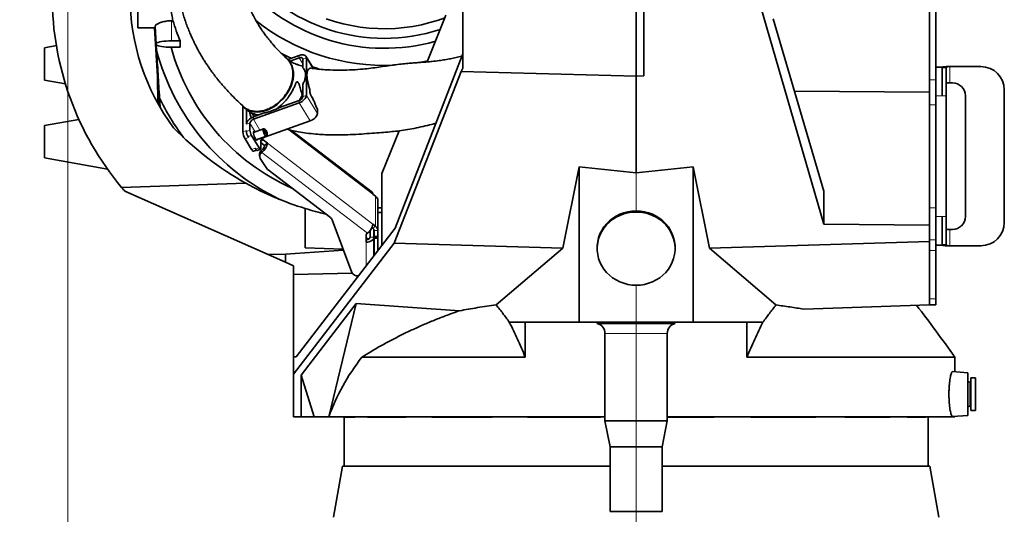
# Model space of a CAD drawing. Header units: millimetres. Extents: x 0 to 11920, y 0 to 8400.
# Tile 38 of 66: x 6855 to 7613, y 2057 to 2439. Entities that reach past the tile are written whole.
import ezdxf

# ---------------------------------------------------------------- set-up
doc = ezdxf.new("R2010")
doc.units = ezdxf.units.MM
doc.header["$LTSCALE"] = 20
doc.linetypes.add('CENTERX2', pattern=[20.32, 12.7, -2.54, 2.54, -2.54])
doc.styles.add('SLDTEXTSTYLE0', font='TXT', dxfattribs={"width": 0.605})
doc.dimstyles.new('SLDDIMSTYLE0', dxfattribs={"dimtxt": 70, "dimasz": 70, "dimexe": 0, "dimexo": 0.0625, "dimgap": 17.5, "dimtad": 1, "dimdec": 1, "dimrnd": 1e-09, "dimzin": 12, "dimdsep": 46, "dimtxsty": 'SLDTEXTSTYLE0', "dimsah": 1, "dimcen": 0.09, "dimadec": 0, "dimazin": 3, "dimtfac": 1, "dimtofl": 0, "dimtmove": 0, "dimatfit": 3, "dimfxl": 1, "dimfrac": 2, "dimtolj": 1, "dimtzin": 12, "dimarcsym": 0})

# ---------------------------------------------------------------- blocks, each defined once
blk = doc.blocks.new('_D_14')
at = {"color": 7, "linetype": 'Continuous', "lineweight": 0}
for p, q in [((6891.75, 3630.17), (6891.75, 1682.35)), ((7329.75, 1752.53), (7329.75, 1682.35)), ((6891.75, 1712.35), (5922.91, 1712.35)), ((6891.75, 1712.35), (7329.75, 1712.35))]:
    blk.add_line(p, q, dxfattribs=at)
at = {"color": 7, "linetype": 'Continuous', "lineweight": 18}
for points in [[(6891.75, 1712.35), (6961.75, 1702.35), (6961.75, 1722.35)], [(7329.75, 1712.35), (7259.75, 1722.35), (7259.75, 1702.35)]]:
    blk.add_solid(points, dxfattribs=at)
at = {"color": 7, "linetype": 'Continuous', "lineweight": 18, "char_height": 70, "attachment_point": 1, "style": 'SLDTEXTSTYLE0'}
for s, insert in [('(2x M8 Through)', (6109.58, 1802.58)), ('438', (5922.91, 1802.58))]:
    blk.add_mtext(s, dxfattribs=dict(at, insert=insert))

msp = doc.modelspace()

# ---------------------------------------------------------------- linework, layer by layer
at = {"color": 7, "linetype": 'Continuous', "lineweight": 35}
for p, q in [((6945.75, 2432.34), (6945.75, 2492.74)), ((7555.75, 2392.24), (7555.75, 2488.14)), ((7560.75, 2392.24), (7560.75, 2488.14)), ((7196.25, 2466.35), (7196.25, 2401.19)), ((7329.75, 2468.6), (7329.75, 2395.02)), ((7335.75, 2395.18), (7335.75, 2468.62)), ((7474.46, 2281), (7421.29, 2463.88)), ((6972.77, 2437.74), (6971.75, 2437.74)), ((7168.58, 2405.97), (7183.19, 2442.12)), ((7435.28, 2439.29), (7474.46, 2306.25)), ((6945.75, 2432.34), (6959.08, 2432.34)), ((6960.95, 2394.77), (6958.57, 2432.34)), ((6959.02, 2433.42), (6959.75, 2419.71)), ((6971.75, 2422.24), (6978.26, 2422.24)), ((6978.26, 2417.25), (6978.26, 2422.24)), ((6882.93, 2418.56), (6873.75, 2416.94)), ((6873.75, 2416.94), (6873.75, 2404.44)), ((6959.9, 2419.47), (6960.19, 2414.82)), ((6978.26, 2417.25), (6971.75, 2417.25)), ((7061.44, 2407.8), (7061.27, 2407.93)), ((7070.19, 2411.03), (7061.39, 2407.89)), ((7070.19, 2409.1), (7063.13, 2406.58)), ((7072.91, 2401.51), (7072.91, 2408.14)), ((7081.02, 2400.91), (7075.31, 2410.29)), ((7075.62, 2380.19), (7075.62, 2409.11)), ((7196.25, 2412.14), (7144.03, 2277.93)), ((6873.75, 2404.44), (6873.75, 2391.94)), ((7194.85, 2398.53), (7143.39, 2266.32)), ((7196.25, 2401.19), (7194.85, 2398.53)), ((7329.75, 2395.02), (7194.85, 2398.53)), ((7565.55, 2401.84), (7560.75, 2401.84)), ((7565.55, 2401.77), (7565.55, 2401.84)), ((7565.55, 2401.77), (7565.55, 2379.84)), ((7565.55, 2401.77), (7568.55, 2401.77)), ((7568.55, 2401.77), (7568.55, 2379.84)), ((7568.89, 2402.34), (7570.22, 2402.34)), ((7571.55, 2402.34), (7570.22, 2402.34)), ((7595.48, 2402.34), (7571.55, 2402.34)), ((6873.75, 2391.94), (6889.91, 2389.1)), ((6961.02, 2374.36), (6960.95, 2394.89)), ((6962.4, 2371.91), (6960.95, 2394.77)), ((6961.03, 2374.34), (6960.95, 2394.77)), ((7335.75, 2395.18), (7329.75, 2395.02)), ((7329.75, 2395.02), (7329.75, 2320.48)), ((7555.75, 2382.78), (7555.75, 2392.24)), ((7560.75, 2372.93), (7560.75, 2392.24)), ((6889.91, 2389.1), (6889.91, 2389.1)), ((7072.91, 2379.22), (7072.91, 2388.65)), ((7451.7, 2383.54), (7555.75, 2382.78)), ((7555.75, 2382.78), (7555.75, 2372.93)), ((7570.22, 2389.84), (7571.55, 2389.84)), ((7573.48, 2389.84), (7571.55, 2389.84)), ((7613.48, 2282.34), (7613.48, 2384.34)), ((6962.47, 2378.17), (6962.85, 2371.27)), ((7054.92, 2370.87), (7070.19, 2376.32)), ((7568.55, 2379.84), (7568.55, 2286.84)), ((7583.48, 2286.84), (7583.48, 2379.84)), ((7026.68, 2352.1), (7026.68, 2371.92)), ((7028.03, 2370.6), (7031.13, 2368.12)), ((7029.4, 2357.89), (7029.4, 2369.53)), ((7034.84, 2361.76), (7070.19, 2374.39)), ((7054.92, 2370.87), (7052.25, 2369.58)), ((7084.08, 2366.3), (7084.08, 2369.68)), ((7555.75, 2293.46), (7555.75, 2372.93)), ((7560.75, 2293.46), (7560.75, 2372.93)), ((6900.32, 2361.63), (6873.75, 2356.94)), ((7034.84, 2363.69), (7043.11, 2366.65)), ((7043.29, 2347.88), (7078.64, 2360.5)), ((6873.75, 2356.94), (6873.75, 2344.44)), ((7029.4, 2352.43), (7029.4, 2353.07)), ((7032.12, 2353.4), (7032.12, 2358.86)), ((7042.59, 2354.44), (7034.88, 2351.69)), ((7044, 2353.8), (7042.85, 2354.41)), ((7126.28, 2305.64), (7064.18, 2353.21)), ((7133.85, 2320), (7147.15, 2352.91)), ((7033.45, 2338.42), (7028.37, 2346.75)), ((7030.67, 2348.42), (7031.09, 2347.72)), ((7033.39, 2349.39), (7039.31, 2339.67)), ((7036.9, 2346.04), (7044.61, 2348.79)), ((7040.57, 2339.51), (7040.57, 2344.98)), ((7041.48, 2346.74), (7041.63, 2346.48)), ((7045.56, 2343.28), (7042.23, 2345.82)), ((7044.78, 2348.99), (7045.29, 2350.19)), ((6873.75, 2344.44), (6873.75, 2331.94)), ((7034.79, 2337.23), (7037.08, 2338.04)), ((7036.17, 2339.39), (7036.59, 2338.7)), ((7037.6, 2337.8), (7040.32, 2338.77)), ((7043.43, 2341.65), (7040.57, 2343.84)), ((7041.03, 2337.88), (7041.31, 2338.1)), ((7043.43, 2341.65), (7045.56, 2343.28)), ((6873.75, 2331.94), (6922.31, 2323.38)), ((7039.57, 2335.18), (7039.57, 2333.25)), ((7045.19, 2323.73), (7040.1, 2331.53)), ((7041.03, 2335.96), (7041.31, 2336.17)), ((6922.31, 2323.38), (6922.31, 2323.38)), ((7094.14, 2285.95), (7046.13, 2322.73)), ((7273.17, 2262.5), (7285.75, 2325.11)), ((7285.75, 2325.11), (7329.75, 2320.48)), ((7285.75, 2325.11), (7285.75, 2205.44)), ((7329.75, 2320.48), (7373.75, 2325.11)), ((7373.75, 2325.11), (7386.33, 2262.5)), ((7373.75, 2325.11), (7373.75, 2205.44)), ((7133.85, 2264.7), (7133.85, 2320)), ((7029.03, 2312.52), (6933.22, 2309.26)), ((6935.75, 2306.28), (7046.1, 2257.49)), ((7126.87, 2304.13), (7128.99, 2302.5)), ((7130.75, 2276.11), (7130.75, 2299.25)), ((7474.46, 2281), (7474.46, 2306.25)), ((7074.75, 2292.97), (7074.75, 2262.57)), ((7555.75, 2293.46), (7555.75, 2280.17)), ((7110.67, 2243.8), (7095.41, 2284.3)), ((7133.85, 2289.94), (7130.75, 2289.94)), ((7565.55, 2286.84), (7565.55, 2264.9)), ((7568.55, 2286.84), (7568.55, 2264.9)), ((7067.73, 2178.71), (7144.03, 2277.93)), ((7126.87, 2277.73), (7126.15, 2278.29)), ((7128.99, 2279.36), (7126.87, 2280.98)), ((7127.71, 2270.93), (7127.71, 2276.49)), ((7555.75, 2280.17), (7474.46, 2281)), ((7555.75, 2280.17), (7555.75, 2267.48)), ((7571.55, 2276.84), (7570.22, 2276.84)), ((7571.55, 2276.84), (7573.48, 2276.84)), ((7122.63, 2273.88), (7121.71, 2273.17)), ((7121.71, 2273.17), (7121.71, 2267.08)), ((7124.71, 2270.93), (7124.71, 2275.97)), ((7127.71, 2256.71), (7127.71, 2270.93)), ((7127.75, 2276.11), (7127.75, 2271.57)), ((7127.75, 2270.86), (7127.75, 2271.57)), ((7127.75, 2270.86), (7127.75, 2270.51)), ((7127.75, 2269.81), (7127.75, 2270.51)), ((7127.75, 2269.81), (7127.75, 2256.76)), ((7130.75, 2276.11), (7130.75, 2271.57)), ((7130.75, 2271.57), (7130.75, 2270.86)), ((7130.75, 2270.55), (7130.75, 2270.86)), ((7130.75, 2269.94), (7130.75, 2270.51)), ((7130.75, 2260.71), (7130.75, 2269.94)), ((7143.39, 2266.32), (7065.75, 2165.29)), ((7103.98, 2261.55), (7074.75, 2262.57)), ((7273.17, 2262.5), (7143.39, 2266.32)), ((7222.01, 2218.66), (7273.17, 2262.5)), ((7299.75, 2262.96), (7299.75, 2262.06)), ((7359.75, 2262.06), (7359.75, 2262.96)), ((7555.75, 2267.48), (7386.33, 2262.5)), ((7386.33, 2262.5), (7437.49, 2218.66)), ((7555.75, 2267.48), (7555.75, 2260.66)), ((7560.75, 2260.66), (7560.75, 2268.77)), ((7560.75, 2264.84), (7565.55, 2264.84)), ((7568.55, 2264.9), (7565.55, 2264.9)), ((7565.55, 2264.84), (7565.55, 2264.9)), ((7568.89, 2264.34), (7570.22, 2264.34)), ((7570.22, 2264.34), (7571.55, 2264.34)), ((7571.55, 2264.34), (7595.48, 2264.34)), ((7059.43, 2257.83), (7046.1, 2257.49)), ((7046.1, 2257.49), (7059.43, 2251.6)), ((7059.43, 2257.83), (7104.24, 2260.85)), ((7059.43, 2257.83), (7059.43, 2251.6)), ((7127.71, 2260.72), (7127.75, 2260.72)), ((7555.75, 2223.36), (7555.75, 2260.66)), ((7560.75, 2223.36), (7560.75, 2260.66)), ((7065.75, 2248.8), (7059.43, 2251.6)), ((7065.75, 2242.03), (7065.75, 2248.8)), ((7065.75, 2242.03), (7110.96, 2243.21)), ((7065.75, 2178.61), (7065.75, 2242.03)), ((7115.65, 2241.03), (7115.47, 2241.03)), ((7555.75, 2223.36), (7555.75, 2218.84)), ((7560.75, 2218.84), (7560.75, 2223.36)), ((7114.04, 2219.87), (7071.56, 2164.59)), ((7092.86, 2132.44), (7114.04, 2219.87)), ((7114.04, 2219.87), (7193.59, 2214.2)), ((7555.75, 2218.84), (7458.87, 2215.45)), ((7560.75, 2218.84), (7555.75, 2218.84)), ((7244.32, 2205.44), (7232, 2205.44)), ((7285.75, 2205.44), (7244.32, 2205.44)), ((7244.32, 2178.51), (7244.32, 2205.44)), ((7329.75, 2205.44), (7285.75, 2205.44)), ((7299.8, 2205.44), (7299.8, 2204.44)), ((7359.7, 2204.44), (7299.8, 2204.44)), ((7373.75, 2205.44), (7329.75, 2205.44)), ((7359.7, 2204.44), (7359.7, 2205.44)), ((7415.18, 2205.44), (7373.75, 2205.44)), ((7427.5, 2205.44), (7415.18, 2205.44)), ((7415.18, 2178.51), (7415.18, 2205.44)), ((7305.75, 2196.71), (7305.75, 2129.44)), ((7353.75, 2129.44), (7353.75, 2196.71)), ((7065.75, 2178.61), (7067.73, 2178.71)), ((7065.75, 2178.61), (7065.75, 2165.29)), ((7244.32, 2178.51), (7118.47, 2178.51)), ((7575.25, 2178.51), (7415.18, 2178.51)), ((7575.25, 2167.14), (7575.25, 2178.51)), ((7065.75, 2165.29), (7065.75, 2132.44)), ((7071.56, 2164.59), (7071.56, 2132.44)), ((7081.52, 2132.44), (7071.56, 2164.59)), ((7585.25, 2166.44), (7573.53, 2167.26)), ((7585.25, 2149.94), (7585.25, 2166.44)), ((7587, 2159.24), (7585.5, 2159.64)), ((7591.25, 2162.44), (7587.75, 2162.44)), ((7587.75, 2162.44), (7587.75, 2137.44)), ((7591.25, 2162.44), (7591.25, 2137.44)), ((7585.25, 2133.44), (7585.25, 2149.94)), ((7585.5, 2140.25), (7587, 2140.65)), ((7071.56, 2132.44), (7065.75, 2132.44)), ((7071.56, 2132.44), (7081.52, 2132.44)), ((7081.52, 2132.44), (7092.86, 2132.44)), ((7305.75, 2132.44), (7092.86, 2132.44)), ((7104.75, 2132.44), (7104.75, 2094.44)), ((7104.76, 2132.26), (7104.76, 2132.44)), ((7112.92, 2132.26), (7104.76, 2132.26)), ((7112.92, 2132.26), (7112.92, 2132.44)), ((7122.83, 2132.26), (7122.83, 2132.44)), ((7152.41, 2132.26), (7122.83, 2132.26)), ((7152.41, 2132.26), (7152.41, 2132.44)), ((7172.4, 2132.26), (7172.4, 2132.44)), ((7218.9, 2132.26), (7172.4, 2132.26)), ((7218.9, 2132.26), (7218.9, 2132.44)), ((7245.93, 2132.26), (7245.93, 2132.44)), ((7302.26, 2132.26), (7245.93, 2132.26)), ((7302.26, 2132.26), (7302.26, 2132.44)), ((7575.25, 2132.44), (7353.75, 2132.44)), ((7389.81, 2132.26), (7353.75, 2132.26)), ((7389.81, 2132.26), (7389.81, 2132.44)), ((7418.13, 2132.26), (7418.13, 2132.44)), ((7468.22, 2132.26), (7418.13, 2132.26)), ((7468.22, 2132.26), (7468.22, 2132.44)), ((7490.58, 2132.26), (7490.58, 2132.44)), ((7525.55, 2132.26), (7490.58, 2132.26)), ((7525.55, 2132.26), (7525.55, 2132.44)), ((7538.55, 2132.26), (7538.55, 2132.44)), ((7553.07, 2132.26), (7538.55, 2132.26)), ((7553.07, 2132.26), (7553.07, 2132.44)), ((7554.75, 2094.44), (7554.75, 2132.44)), ((7573.53, 2132.62), (7585.25, 2133.44)), ((7575.25, 2132.44), (7575.25, 2132.74)), ((7587.75, 2137.44), (7591.25, 2137.44)), ((7305.75, 2129.44), (7309.75, 2109.44)), ((7353.75, 2129.44), (7305.75, 2129.44)), ((7349.75, 2109.44), (7353.75, 2129.44)), ((7309.75, 2109.44), (7309.75, 2059.44)), ((7349.75, 2109.44), (7309.75, 2109.44)), ((7349.75, 2059.44), (7349.75, 2109.44)), ((7103.45, 2094.44), (7096.53, 2055.2)), ((7103.45, 2094.44), (7309.75, 2094.44)), ((7349.75, 2094.44), (7556.05, 2094.44)), ((7562.97, 2055.2), (7556.05, 2094.44)), ((7349.75, 2059.44), (7309.75, 2059.44))]:
    msp.add_line(p, q, dxfattribs=at)
at = {"color": 8, "linetype": 'Continuous', "lineweight": 18}
for p, q in [((6971.75, 2437.74), (6971.75, 2422.24)), ((7070.19, 2409.1), (7070.19, 2411.03)), ((7070.19, 2409.1), (7072.91, 2404.63)), ((7075.62, 2409.11), (7072.91, 2408.14)), ((7075.62, 2409.11), (7080.59, 2400.96)), ((7571.55, 2402.34), (7571.55, 2389.84)), ((7560.75, 2392.24), (7555.75, 2392.24)), ((7070.19, 2374.39), (7070.19, 2376.32)), ((7072.91, 2379.22), (7075.62, 2380.19)), ((7075.62, 2380.19), (7084.08, 2366.3)), ((7565.55, 2379.84), (7560.75, 2379.84)), ((7568.55, 2379.84), (7565.55, 2379.84)), ((7070.19, 2374.39), (7078.64, 2360.5)), ((7560.75, 2372.93), (7555.75, 2372.93)), ((7034.84, 2363.69), (7034.84, 2361.76)), ((7034.84, 2361.76), (7039.88, 2353.48)), ((7026.68, 2352.1), (7029.4, 2353.07)), ((7032.12, 2358.86), (7029.4, 2357.89)), ((7029.4, 2352.43), (7032.12, 2353.4)), ((7032.12, 2358.86), (7036.2, 2352.16)), ((7126.87, 2304.13), (7062.11, 2353.74)), ((7031.09, 2347.72), (7028.37, 2346.75)), ((7033.39, 2349.39), (7030.67, 2348.42)), ((7039.39, 2346.93), (7040.57, 2344.98)), ((7042.23, 2345.82), (7040.57, 2344.55)), ((7041.08, 2346.28), (7041.63, 2346.48)), ((7041.63, 2346.48), (7041.63, 2346.89)), ((7042.23, 2345.82), (7042.23, 2347.35)), ((7043.07, 2348.24), (7043.29, 2347.88)), ((7033.45, 2338.42), (7036.17, 2339.39)), ((7036.59, 2338.7), (7039.31, 2339.67)), ((7041.03, 2337.88), (7041.03, 2335.96)), ((7041.31, 2338.1), (7041.31, 2336.17)), ((7045.56, 2343.28), (7126.87, 2280.98)), ((7122.63, 2273.88), (7041.31, 2336.17)), ((7329.75, 2320.48), (7329.75, 2291.15)), ((7128.99, 2279.36), (7128.99, 2302.5)), ((7560.75, 2293.46), (7555.75, 2293.46)), ((7565.55, 2286.84), (7560.75, 2286.84)), ((7568.55, 2286.84), (7565.55, 2286.84)), ((7128.99, 2279.36), (7126.87, 2277.73)), ((7571.55, 2276.84), (7571.55, 2264.34)), ((7124.71, 2270.93), (7127.71, 2270.93)), ((7130.75, 2276.11), (7127.75, 2276.11)), ((7127.75, 2271.57), (7130.75, 2271.57)), ((7130.75, 2270.86), (7127.75, 2270.86)), ((7127.75, 2270.51), (7130.75, 2270.51)), ((7130.75, 2269.81), (7127.75, 2269.81)), ((7121.71, 2248.91), (7121.71, 2267.08)), ((7560.75, 2268.77), (7555.75, 2268.77)), ((7560.75, 2260.66), (7555.75, 2260.66)), ((7329.75, 2233.87), (7329.75, 2205.44)), ((7560.75, 2223.36), (7555.75, 2223.36)), ((7353.75, 2196.71), (7305.75, 2196.71)), ((7585.5, 2159.64), (7585.5, 2140.25)), ((7587, 2159.24), (7587, 2140.65))]:
    msp.add_line(p, q, dxfattribs=at)
at = {"color": 7, "linetype": 'CENTERX2', "lineweight": 18}
msp.add_line((7329.75, 2228.44), (7329.75, 1756.53), dxfattribs=at)
at = {"color": 7, "linetype": 'Continuous', "lineweight": 35, "flags": 128}
for points in [[(7090.98, 2439.3), (7097.4, 2437.19), (7103.92, 2435.4), (7110.52, 2433.95), (7117.2, 2432.84), (7123.92, 2432.07), (7130.67, 2431.64), (7137.44, 2431.55), (7144.21, 2431.81), (7150.95, 2432.41), (7157.65, 2433.36), (7164.29, 2434.64), (7170.86, 2436.25), (7177.33, 2438.2), (7182.32, 2439.95)], [(6971.75, 2417.25), (6969.67, 2417.29), (6967.65, 2417.4), (6965.75, 2417.58), (6964.04, 2417.83), (6962.56, 2418.14), (6961.36, 2418.5), (6960.47, 2418.89), (6959.93, 2419.31), (6959.75, 2419.74), (6959.93, 2420.18), (6960.47, 2420.6), (6961.36, 2420.99), (6962.56, 2421.35), (6964.04, 2421.65), (6965.75, 2421.9), (6967.65, 2422.09), (6969.67, 2422.2), (6971.75, 2422.24)], [(7060.98, 2408.2), (7062.47, 2406.62), (7063.7, 2404.77), (7064.64, 2402.7), (7065.28, 2400.43), (7065.61, 2398.01), (7065.62, 2395.45), (7065.32, 2392.81), (7064.7, 2390.11), (7063.79, 2387.41), (7062.58, 2384.74), (7061.11, 2382.14), (7059.38, 2379.65), (7057.44, 2377.31), (7055.29, 2375.15), (7052.99, 2373.2), (7050.56, 2371.49), (7048.03, 2370.05), (7045.46, 2368.9), (7042.86, 2368.06), (7040.29, 2367.54), (7037.78, 2367.34), (7035.37, 2367.47), (7033.09, 2367.93), (7030.98, 2368.71), (7029.07, 2369.8), (7027.38, 2371.19), (7025.95, 2372.84)], [(7056, 2412.85), (7061.69, 2409.94), (7064.02, 2408.82)], [(7075.62, 2409.11), (7075.52, 2409.83), (7075.21, 2410.44), (7074.71, 2410.93), (7074.03, 2411.27), (7073.21, 2411.46), (7072.27, 2411.48), (7071.25, 2411.33), (7070.19, 2411.03)], [(7072.91, 2408.14), (7072.85, 2408.5), (7072.7, 2408.81), (7072.45, 2409.05), (7072.11, 2409.22), (7071.7, 2409.31), (7071.23, 2409.32), (7070.72, 2409.25), (7070.19, 2409.1)], [(7160.63, 2405.23), (7165.38, 2406.05), (7168.9, 2406.75)], [(7080.21, 2402.25), (7082.95, 2401.32), (7086.36, 2400.24)], [(7070.19, 2374.39), (7071.25, 2374.84), (7072.27, 2375.43), (7073.21, 2376.12), (7074.03, 2376.89), (7074.71, 2377.72), (7075.21, 2378.57), (7075.52, 2379.4), (7075.62, 2380.19)], [(7070.39, 2376.4), (7071.16, 2377.8), (7072.4, 2380.4)], [(7029.4, 2357.89), (7029.51, 2358.68), (7029.82, 2359.52), (7030.32, 2360.36), (7031, 2361.19), (7031.82, 2361.96), (7032.76, 2362.65), (7033.78, 2363.24), (7034.84, 2363.69)], [(7034.67, 2365.09), (7034.85, 2364.56), (7035.06, 2363.77)], [(7078.64, 2360.5), (7079.7, 2360.96), (7080.72, 2361.54), (7081.66, 2362.23), (7082.48, 2363.01), (7083.16, 2363.83), (7083.66, 2364.68), (7083.97, 2365.51), (7084.08, 2366.3)], [(7036.35, 2346.78), (7035.87, 2347.69), (7035.44, 2348.75), (7035.11, 2349.83), (7034.91, 2350.83), (7034.87, 2351.64), (7034.99, 2352.16), (7035.26, 2352.34), (7035.64, 2352.16), (7035.8, 2352.02)], [(7044.78, 2348.99), (7044.57, 2348.78), (7044.23, 2348.91), (7043.82, 2349.36), (7043.38, 2350.08), (7042.96, 2350.99), (7042.63, 2351.97), (7042.41, 2352.92), (7042.33, 2353.7), (7042.41, 2354.24), (7042.63, 2354.45), (7042.85, 2354.41)], [(7045.35, 2350.55), (7045.29, 2351.15), (7045.1, 2351.87), (7044.83, 2352.6), (7044.51, 2353.23), (7044.18, 2353.66), (7043.91, 2353.83), (7043.72, 2353.72), (7043.66, 2353.33), (7043.72, 2352.73), (7043.91, 2352.02), (7044.18, 2351.29), (7044.51, 2350.66), (7044.83, 2350.22), (7045.1, 2350.05), (7045.29, 2350.17), (7045.35, 2350.55)], [(7037.82, 2346.37), (7037.78, 2346.12), (7037.59, 2345.76), (7037.26, 2345.76), (7036.83, 2346.11), (7036.35, 2346.78)], [(7034.79, 2337.23), (7034.64, 2337.21), (7034.39, 2337.31), (7034.09, 2337.55), (7033.78, 2337.93), (7033.45, 2338.42)], [(7037.6, 2337.8), (7037.48, 2337.79), (7037.29, 2337.87), (7037.07, 2338.05), (7036.84, 2338.33), (7036.59, 2338.7)], [(7039.31, 2339.67), (7039.55, 2339.3), (7039.79, 2339.02), (7040.01, 2338.84), (7040.2, 2338.76), (7040.36, 2338.79), (7040.48, 2338.94), (7040.55, 2339.18), (7040.57, 2339.51)], [(7130.75, 2293.46), (7131.88, 2293.43), (7133.85, 2293.4)], [(7299.75, 2262.96), (7299.8, 2264.49), (7300.15, 2267.52), (7300.84, 2270.5), (7301.88, 2273.4), (7303.25, 2276.17), (7304.92, 2278.78), (7306.89, 2281.21), (7309.12, 2283.43), (7311.6, 2285.4), (7314.28, 2287.12), (7317.15, 2288.55), (7320.17, 2289.68), (7323.3, 2290.49), (7326.51, 2290.99), (7329.75, 2291.15)], [(7329.75, 2290.25), (7326.51, 2290.09), (7323.3, 2289.59), (7320.17, 2288.78), (7317.15, 2287.65), (7314.28, 2286.22), (7311.6, 2284.5), (7309.12, 2282.53), (7306.89, 2280.31), (7304.92, 2277.88), (7303.25, 2275.27), (7301.88, 2272.5), (7300.84, 2269.6), (7300.15, 2266.62), (7299.8, 2263.59), (7299.8, 2260.53), (7300.15, 2257.5), (7300.84, 2254.52), (7301.88, 2251.63), (7303.25, 2248.86), (7304.92, 2246.24), (7306.89, 2243.81), (7309.12, 2241.59), (7311.6, 2239.62), (7314.28, 2237.91), (7317.15, 2236.48), (7320.17, 2235.35), (7323.3, 2234.53), (7326.51, 2234.04), (7329.75, 2233.87), (7332.99, 2234.04), (7336.2, 2234.53), (7339.33, 2235.35), (7342.35, 2236.48), (7345.22, 2237.91), (7347.91, 2239.62), (7350.38, 2241.59), (7352.62, 2243.81), (7354.58, 2246.24), (7356.26, 2248.86), (7357.62, 2251.63), (7358.66, 2254.52), (7359.36, 2257.5), (7359.71, 2260.53), (7359.71, 2263.59), (7359.36, 2266.62), (7358.66, 2269.6), (7357.62, 2272.5), (7356.26, 2275.27), (7354.58, 2277.88), (7352.62, 2280.31), (7350.38, 2282.53), (7347.91, 2284.5), (7345.22, 2286.22), (7342.35, 2287.65), (7339.33, 2288.78), (7336.2, 2289.59), (7332.99, 2290.09), (7329.75, 2290.25)], [(7329.75, 2291.15), (7332.99, 2290.99), (7336.2, 2290.49), (7339.33, 2289.68), (7342.35, 2288.55), (7345.22, 2287.12), (7347.91, 2285.4), (7350.38, 2283.43), (7352.62, 2281.21), (7354.58, 2278.78), (7356.26, 2276.17), (7357.62, 2273.4), (7358.66, 2270.5), (7359.36, 2267.52), (7359.71, 2264.49), (7359.75, 2262.96)], [(7121.71, 2267.08), (7122.88, 2267.15), (7124.01, 2267.37), (7125.04, 2267.73), (7125.95, 2268.21), (7126.7, 2268.79), (7127.25, 2269.46), (7127.6, 2270.18), (7127.71, 2270.93)], [(7121.71, 2269), (7122.3, 2269.04), (7122.86, 2269.15), (7123.38, 2269.33), (7123.83, 2269.57), (7124.2, 2269.86), (7124.48, 2270.2), (7124.65, 2270.56), (7124.71, 2270.93)]]:
    msp.add_lwpolyline(points, dxfattribs=at)
at = {"color": 7, "linetype": 'Continuous', "lineweight": 35}
for centre, radius, start, end in [((7135.73, 2562.88), 138.74, 216.36351, 288.03259), ((7135.71, 2561.68), 145.22, 220.94453, 285.7014), ((7109.75, 2456.69), 230, 180, 219.86748), ((7109.75, 2456.69), 170, 180, 216.62557), ((7135.59, 2562.07), 158.8, 231.47111, 272.6226), ((7132.4, 2460.53), 178.17, 194.86682, 244.26271), ((7132.68, 2461.41), 167.24, 195.30978, 245.89547), ((7595.48, 2384.34), 18, 0, 90), ((7087.43, 2383.97), 9.11, 176.83324, 221.71553), ((7573.48, 2379.84), 10, 0, 90), ((7130.56, 2459.27), 186.63, 205.7569, 216.66249), ((7069.18, 2379.98), 3.8, 285.29864, 348.38496), ((7043.58, 2368.33), 11.68, 184.53467, 207.50112), ((7035.84, 2358.1), 3.8, 105.29864, 168.38496), ((7145.72, 2522.24), 240, 224.08099, 240.90744), ((7038.42, 2353.07), 9.04, 184.09192, 210.98952), ((7041.14, 2354.05), 9.04, 184.09192, 210.98952), ((7038.71, 2352.96), 12.06, 184.09192, 210.98952), ((7044.3, 2344.21), 3.8, 105.29864, 168.38496), ((7043.68, 2347.75), 2.41, 211.83026, 233.02786), ((7042.99, 2335.08), 3.42, 124.83952, 178.35876), ((7035.06, 2344.72), 10.59, 306.16206, 352.16479), ((7038.19, 2342.37), 5.3, 306.16206, 352.16479), ((7042.8, 2333.27), 3.22, 123.4248, 212.65394), ((7048.57, 2325.97), 4.06, 213.55695, 232.95389), ((7109.75, 2456.69), 230, 219.86748, 220.84149), ((7145.72, 2522.24), 240, 240.90744, 252.79948), ((7125.08, 2304.3), 1.8, 354.52929, 48.33459), ((7126.61, 2299.11), 4.14, 1.93334, 54.86838), ((7145.72, 2522.24), 240, 252.79948, 256.727), ((7091.9, 2282.91), 3.78, 21.66245, 53.5601), ((7573.48, 2286.84), 10, 270, 0), ((7116.38, 2282.43), 10.59, 306.16206, 352.16479), ((7125.68, 2276.04), 2.07, 1.93334, 54.86838), ((7126.61, 2275.97), 4.14, 1.93334, 54.86838), ((7595.48, 2282.34), 18, 270, 0), ((7121.78, 2265.9), 4.05, 61.94634, 90.93964), ((7115.14, 2246.01), 4.99, 206.30346, 273.7911), ((6678.07, 1548.52), 1096.27, 35.07618, 37.67177), ((7297.75, 2196.71), 8, 0, 75.15233), ((7361.75, 2196.71), 8, 104.84767, 180), ((7585.45, 2159.44), 0.2, 75, 180), ((7587.15, 2159.82), 0.6, 255, 0), ((7585.45, 2140.44), 0.2, 180, 285), ((7587.15, 2140.07), 0.6, 0, 105)]:
    msp.add_arc(centre, radius, start, end, dxfattribs=at)
for centre, major_axis, ratio, start_param, end_param in [((7135.75, 2485.54), (170, 0), 0.989042, 3.429852, 3.527576), ((7329.75, 2083.47), (245.5, 0), 0.760182, 2.607245, 2.876062)]:
    msp.add_ellipse(centre, major_axis=major_axis, ratio=ratio, start_param=start_param, end_param=end_param, dxfattribs=at)
for points, knots in [([(7012.94, 2655.58), (7012.88, 2655.39), (7011.6, 2651.84), (7009.06, 2644.71), (7005.3, 2633.97), (7001.51, 2622.88), (6997.67, 2611.24), (6993.94, 2599.44), (6990.41, 2587.66), (6987.27, 2576.45), (6984.48, 2565.81), (6982, 2555.61), (6979.83, 2545.88), (6978.09, 2537.21), (6976.91, 2530.53), (6976.08, 2525.24), (6975.39, 2520.24), (6974.73, 2514.58), (6974.17, 2508.39), (6973.82, 2502.53), (6973.64, 2497.45), (6973.59, 2493.35), (6973.61, 2489.58), (6973.71, 2485.87), (6973.85, 2482.48), (6974.05, 2479.27), (6974.29, 2476.14), (6974.62, 2472.71), (6975.05, 2469), (6975.57, 2465.24), (6976.14, 2461.73), (6976.69, 2458.69), (6977.23, 2456.04), (6977.79, 2453.43), (6978.47, 2450.58), (6979.3, 2447.34), (6980.35, 2443.63), (6981.6, 2439.59), (6983.07, 2435.33), (6984.63, 2431.23), (6986.15, 2427.56), (6987.48, 2424.57), (6988.61, 2422.14), (6989.74, 2419.83), (6991.05, 2417.25), (6992.66, 2414.25), (6994.56, 2410.91), (6996.51, 2407.68), (6998.41, 2404.72), (7000.14, 2402.13), (7001.87, 2399.66), (7003.57, 2397.31), (7005.26, 2395.07), (7007.04, 2392.8), (7009.07, 2390.31), (7011.57, 2387.36), (7014.67, 2383.89), (7018.45, 2379.9), (7022.66, 2375.7), (7025.71, 2372.9), (7027.21, 2371.53)], [0, 0, 0, 0, 0.0018437, 0.0350452, 0.070372, 0.1077305, 0.1449598, 0.1858188, 0.2251154, 0.2628504, 0.2990695, 0.3341334, 0.3681419, 0.3991594, 0.4214857, 0.4357398, 0.4528523, 0.4719922, 0.4927722, 0.5149286, 0.5304969, 0.5436269, 0.5561653, 0.5686278, 0.5810455, 0.590621, 0.6012069, 0.6128071, 0.6254266, 0.6389584, 0.6512303, 0.6614027, 0.67016, 0.6785395, 0.6884269, 0.6998321, 0.7123123, 0.7274124, 0.7425296, 0.7576676, 0.7714146, 0.7822653, 0.7903194, 0.7982831, 0.8079216, 0.8192514, 0.8322924, 0.8461738, 0.8568161, 0.8670887, 0.8769885, 0.886512, 0.8956561, 0.9044942, 0.9147366, 0.9271167, 0.9424276, 0.9601998, 0.9805184, 1, 1, 1, 1]), ([(7062.06, 2407.28), (7062.05, 2407.29), (7060.79, 2408.35), (7058.61, 2410.39), (7055.58, 2413.32), (7053.08, 2415.9), (7051.07, 2418.09), (7049.53, 2419.84), (7048.23, 2421.38), (7046.95, 2422.94), (7045.29, 2425.02), (7043.3, 2427.67), (7041.08, 2430.85), (7038.43, 2434.96), (7035.57, 2439.93), (7032.74, 2445.73), (7030.39, 2451.45), (7028.36, 2457.4), (7026.94, 2462.61), (7025.98, 2466.97), (7025.39, 2470.14), (7024.91, 2473.18), (7024.51, 2476.23), (7024.16, 2479.51), (7023.9, 2482.91), (7023.73, 2486.46), (7023.65, 2489.84), (7023.65, 2492.99), (7023.7, 2495.59), (7023.77, 2497.8), (7023.88, 2500.29), (7024.07, 2503.5), (7024.38, 2507.46), (7024.8, 2511.69), (7025.3, 2515.94), (7025.86, 2520.12), (7026.46, 2524.1), (7027.08, 2527.79), (7027.74, 2531.4), (7028.42, 2534.88), (7029.15, 2538.29), (7029.92, 2541.75), (7030.84, 2545.64), (7032.12, 2550.68), (7033.83, 2557.02), (7035.99, 2564.47), (7037.6, 2569.64), (7038.42, 2572.25)], [0, 0, 0, 0, 0.000251, 0.026272, 0.048566, 0.069324, 0.085814, 0.098174, 0.108666, 0.120201, 0.132774, 0.154574, 0.177847, 0.200704, 0.241197, 0.280273, 0.317935, 0.354732, 0.395483, 0.416496, 0.43583, 0.45423, 0.472347, 0.491342, 0.513349, 0.532826, 0.553816, 0.572286, 0.587223, 0.598607, 0.610098, 0.629814, 0.653403, 0.677126, 0.700682, 0.723801, 0.745502, 0.765672, 0.784175, 0.80489, 0.822269, 0.839748, 0.860114, 0.883419, 0.918471, 0.958771, 1, 1, 1, 1]), ([(6972.77, 2437.74), (6972.75, 2437.83), (6972.53, 2439.13), (6971.97, 2442.12), (6970.9, 2447.47), (6969.88, 2452.78), (6969.05, 2457.45), (6968.43, 2461.18), (6967.84, 2465.07), (6967.3, 2469.11), (6966.81, 2473.32), (6966.3, 2478.66), (6965.85, 2485.21), (6965.78, 2490.21), (6965.75, 2492.74)], [0, 0, 0, 0, 0.009389, 0.130363, 0.254621, 0.379858, 0.444028, 0.508644, 0.572735, 0.637281, 0.703285, 0.769805, 0.883476, 1, 1, 1, 1]), ([(6971.75, 2437.74), (6971.06, 2437.72), (6969.67, 2437.69), (6967.64, 2437.45), (6965.72, 2437.07), (6963.96, 2436.59), (6962.39, 2436.01), (6961.07, 2435.4), (6960.03, 2434.76), (6959.35, 2434.17), (6959.02, 2433.71), (6959.05, 2433.49), (6959.06, 2433.42)], [0, 0, 0, 0, 0.101702, 0.206419, 0.308101, 0.412597, 0.516835, 0.623967, 0.730349, 0.839905, 0.944639, 1, 1, 1, 1]), ([(6960.19, 2414.82), (6960.57, 2408.73), (6961.33, 2396.54), (6962.09, 2384.29), (6962.47, 2378.17)], [0, 0, 0, 0, 0.499832, 1, 1, 1, 1]), ([(7060.98, 2408.2), (7061.51, 2407.6), (7062.58, 2406.4), (7063.89, 2404.01), (7064.88, 2401.06), (7065.31, 2397.55), (7065.11, 2393.79), (7064.28, 2389.98), (7062.85, 2386.15), (7060.9, 2382.51), (7058.46, 2379.08), (7055.66, 2376.02), (7052.53, 2373.33), (7049.19, 2371.13), (7045.68, 2369.43), (7042.15, 2368.3), (7038.63, 2367.76), (7035.25, 2367.83), (7032.07, 2368.52), (7029.52, 2369.74), (7027.92, 2370.81), (7027.32, 2371.44), (7027.22, 2371.54)], [0, 0, 0, 0, 0.042783, 0.086291, 0.141663, 0.198669, 0.253502, 0.309996, 0.363621, 0.41887, 0.471348, 0.525381, 0.577337, 0.63079, 0.682957, 0.736597, 0.789497, 0.843879, 0.8977, 0.953038, 0.992476, 1, 1, 1, 1]), ([(7060.98, 2408.2), (7061.16, 2408.03), (7061.48, 2407.74), (7061.85, 2407.41), (7062.07, 2407.22), (7062.18, 2407.14), (7062.19, 2407.16), (7062.09, 2407.24), (7062.05, 2407.27)], [0, 0, 0, 0, 0.2411527, 0.4152237, 0.5496933, 0.684144, 0.8978705, 1, 1, 1, 1]), ([(7072.91, 2402.56), (7072.86, 2402.57), (7072.13, 2402.75), (7070.74, 2403.19), (7068.63, 2403.9), (7066.71, 2404.7), (7064.93, 2405.54), (7063.41, 2406.38), (7062.46, 2406.97), (7062.1, 2407.26), (7062.03, 2407.33)], [0, 0, 0, 0, 0.008552, 0.131566, 0.279321, 0.451506, 0.597863, 0.762283, 0.949088, 1, 1, 1, 1]), ([(7195.62, 2410.53), (7195.51, 2410.5), (7193.96, 2410.11), (7190.96, 2409.39), (7186.71, 2408.46), (7182.43, 2407.64), (7177.68, 2406.9), (7173.12, 2406.36), (7169.08, 2406), (7166.17, 2405.78), (7163.74, 2405.61), (7161.55, 2405.46), (7159.33, 2405.31), (7156.37, 2405.09), (7152.35, 2404.75), (7147.21, 2404.17), (7139.65, 2403.18), (7129.73, 2401.66), (7118.83, 2400.31), (7108.91, 2399.71), (7100.29, 2399.56), (7092.44, 2399.77), (7085.73, 2400.28), (7081.7, 2400.73), (7079.85, 2401.08), (7079.7, 2401.1)], [0, 0, 0, 0, 0.003283, 0.045286, 0.086627, 0.127304, 0.168761, 0.220472, 0.252722, 0.277706, 0.29812, 0.316781, 0.334903, 0.355663, 0.393967, 0.439001, 0.487466, 0.586608, 0.689922, 0.759961, 0.830195, 0.899619, 0.950598, 0.996041, 1, 1, 1, 1]), ([(7072.91, 2401.51), (7073.31, 2401.04), (7074.12, 2400.1), (7074.83, 2398.31), (7075.1, 2396.24), (7074.87, 2393.89), (7074.17, 2391.34), (7073.33, 2389.55), (7072.91, 2388.65)], [0, 0, 0, 0, 0.151434, 0.30657, 0.470866, 0.639393, 0.817936, 1, 1, 1, 1]), ([(7079.68, 2400.99), (7079.41, 2401.05), (7078.51, 2401.27), (7077.54, 2400.71), (7076.7, 2399.62), (7076.26, 2398.4), (7076.03, 2396.89), (7076.01, 2395.17), (7076.21, 2393.08), (7076.65, 2390.62), (7077.34, 2387.79), (7077.96, 2385.67), (7078.31, 2384.56), (7078.33, 2384.47)], [0, 0, 0, 0, 0.078066, 0.260466, 0.362995, 0.467437, 0.548522, 0.631684, 0.712914, 0.797112, 0.893057, 0.991693, 1, 1, 1, 1]), ([(7568.89, 2402.34), (7568.39, 2402.32), (7567.41, 2402.28), (7566.35, 2402.16), (7565.67, 2402), (7565.59, 2401.85), (7565.55, 2401.77)], [0, 0, 0, 0, 0.26011, 0.513327, 0.759876, 1, 1, 1, 1]), ([(7570.22, 2402.34), (7569.97, 2402.32), (7569.48, 2402.28), (7568.95, 2402.16), (7568.61, 2402), (7568.57, 2401.85), (7568.55, 2401.77)], [0, 0, 0, 0, 0.257562, 0.50949, 0.756659, 1, 1, 1, 1]), ([(7072.4, 2380.4), (7072, 2381.97), (7071.3, 2384.73), (7070.28, 2387.91), (7069.53, 2389.69), (7069.11, 2390.35), (7068.82, 2390.62), (7068.61, 2390.7), (7068.38, 2390.66), (7068, 2390.37), (7067.42, 2389.3), (7066.64, 2387.45), (7065.39, 2384.74), (7063.66, 2381.58), (7061.32, 2378.14), (7058.58, 2374.91), (7055.56, 2371.97), (7053.35, 2370.38), (7052.25, 2369.58)], [0, 0, 0, 0, 0.122341, 0.21493, 0.249814, 0.267364, 0.275267, 0.283238, 0.290288, 0.302236, 0.336607, 0.40541, 0.475644, 0.578854, 0.68505, 0.788331, 0.894628, 1, 1, 1, 1]), ([(7568.55, 2388.5), (7568.57, 2388.7), (7568.61, 2389.07), (7568.91, 2389.5), (7569.41, 2389.73), (7569.92, 2389.8), (7570.22, 2389.84)], [0, 0, 0, 0, 0.2793262, 0.5010382, 0.7151338, 1, 1, 1, 1]), ([(7080.63, 2377.9), (7081.03, 2376.88), (7082.12, 2374.06), (7083.32, 2371.38), (7084.08, 2369.68)], [0, 0, 0, 0, 0.363925, 1, 1, 1, 1]), ([(7030.84, 2368.36), (7031.92, 2367.4), (7033.57, 2365.94), (7035.33, 2364.55), (7035.93, 2364.08)], [0, 0, 0, 0, 0.6570934, 1, 1, 1, 1]), ([(7039.09, 2365.21), (7039.05, 2365.21), (7037.92, 2365.14), (7036.11, 2365.55), (7033.68, 2366.43), (7032.16, 2367.29), (7031.29, 2367.99), (7031.13, 2368.13)], [0, 0, 0, 0, 0.013427, 0.384835, 0.656924, 0.93437, 1, 1, 1, 1]), ([(7052.25, 2369.58), (7051.34, 2369.18), (7049.51, 2368.38), (7046.43, 2367.33), (7044.32, 2366.9), (7043.11, 2366.65)], [0, 0, 0, 0, 0.297559, 0.599511, 1, 1, 1, 1]), ([(7060.7, 2354.09), (7061.86, 2353.79), (7064.8, 2353.02), (7069.83, 2352.03), (7076.06, 2351.05), (7082.45, 2350.34), (7088.93, 2349.89), (7095.38, 2349.68), (7102.23, 2349.7), (7109.9, 2349.94), (7117.94, 2350.38), (7126, 2350.95), (7133.24, 2351.48), (7139.74, 2352.05), (7145.9, 2352.71), (7152.14, 2353.56), (7158.77, 2354.7), (7165.52, 2356.18), (7171.14, 2357.6), (7174.35, 2358.42), (7175.46, 2358.7)], [0, 0, 0, 0, 0.031817, 0.08067, 0.134254, 0.194813, 0.244947, 0.299278, 0.357982, 0.418389, 0.493723, 0.562727, 0.625153, 0.680942, 0.732223, 0.787103, 0.84654, 0.909603, 0.968662, 1, 1, 1, 1]), ([(7560.75, 2268.77), (7560.75, 2269.87), (7560.75, 2272.07), (7560.75, 2276.29), (7560.75, 2281.29), (7560.75, 2287.08), (7560.75, 2291.33), (7560.75, 2293.46)], [0, 0, 0, 0, 0.187338, 0.373466, 0.560608, 0.780383, 1, 1, 1, 1]), ([(7570.22, 2276.84), (7569.94, 2276.86), (7569.42, 2276.92), (7568.92, 2277.16), (7568.61, 2277.6), (7568.57, 2277.97), (7568.55, 2278.18)], [0, 0, 0, 0, 0.27181, 0.49946, 0.710195, 1, 1, 1, 1]), ([(7565.55, 2264.9), (7565.6, 2264.82), (7565.7, 2264.66), (7566.45, 2264.5), (7567.52, 2264.38), (7568.44, 2264.35), (7568.89, 2264.34)], [0, 0, 0, 0, 0.265876, 0.521018, 0.765643, 1, 1, 1, 1]), ([(7568.55, 2264.9), (7568.58, 2264.82), (7568.62, 2264.67), (7569, 2264.5), (7569.53, 2264.38), (7569.99, 2264.35), (7570.22, 2264.34)], [0, 0, 0, 0, 0.26899, 0.524734, 0.768077, 1, 1, 1, 1]), ([(7193.59, 2214.2), (7195.89, 2214.62), (7200.47, 2215.45), (7207.52, 2216.6), (7214.69, 2217.68), (7219.57, 2218.33), (7222.01, 2218.66)], [0, 0, 0, 0, 0.249413, 0.499057, 0.749409, 1, 1, 1, 1]), ([(7232, 2205.44), (7230.35, 2207.72), (7227.04, 2212.27), (7223.69, 2216.53), (7222.01, 2218.66)], [0, 0, 0, 0, 0.499761, 1, 1, 1, 1]), ([(7437.49, 2218.66), (7435.81, 2216.53), (7432.46, 2212.28), (7429.15, 2207.72), (7427.5, 2205.44)], [0, 0, 0, 0, 0.499749, 1, 1, 1, 1]), ([(7437.49, 2218.66), (7441.11, 2218.17), (7448.37, 2217.19), (7455.37, 2216.03), (7458.87, 2215.45)], [0, 0, 0, 0, 0.499471, 1, 1, 1, 1]), ([(7193.59, 2214.2), (7190.52, 2213.12), (7184.38, 2210.94), (7175.4, 2207.44), (7166.58, 2203.77), (7157.93, 2199.89), (7149.44, 2195.84), (7138.36, 2190.18), (7128.01, 2184.4), (7120.7, 2179.89), (7118.47, 2178.51)], [0, 0, 0, 0, 0.1113397, 0.2226803, 0.3345232, 0.4463668, 0.5596585, 0.672951, 0.9004025, 1, 1, 1, 1]), ([(7232, 2205.44), (7233.06, 2203.29), (7235.18, 2198.98), (7238.29, 2192.31), (7241.34, 2185.5), (7243.33, 2180.84), (7244.32, 2178.51)], [0, 0, 0, 0, 0.24972, 0.499561, 0.749732, 1, 1, 1, 1]), ([(7415.18, 2178.51), (7416.17, 2180.84), (7418.16, 2185.49), (7421.21, 2192.29), (7424.31, 2198.97), (7426.44, 2203.29), (7427.5, 2205.44)], [0, 0, 0, 0, 0.249746, 0.499586, 0.749735, 1, 1, 1, 1]), ([(7573.53, 2167.22), (7573.51, 2167.24), (7573.38, 2167.32), (7573.1, 2167), (7572.7, 2166.23), (7572.3, 2164.95), (7571.91, 2163.24), (7571.55, 2161.14), (7571.24, 2158.71), (7571, 2156.05), (7570.85, 2153.21), (7570.79, 2150.31), (7570.83, 2147.42), (7570.95, 2144.62), (7571.16, 2141.97), (7571.44, 2139.53), (7571.77, 2137.38), (7572.15, 2135.55), (7572.54, 2134.11), (7572.94, 2133.13), (7573.28, 2132.64), (7573.46, 2132.67), (7573.53, 2132.69)], [0, 0, 0, 0, 0.009993, 0.063468, 0.117411, 0.171354, 0.225579, 0.279801, 0.333707, 0.387608, 0.440597, 0.493583, 0.545715, 0.597848, 0.649887, 0.70193, 0.754694, 0.807462, 0.861176, 0.91489, 0.969098, 1, 1, 1, 1])]:
    msp.add_open_spline(points, degree=3, knots=knots, dxfattribs=at)

# ---------------------------------------------------------------- dimensions: what is measured, and where the dimension line sits
at = {"color": 7, "linetype": 'Continuous', "lineweight": 18}
dim = msp.add_linear_dim(base=(7329.75, 1712.35), p1=(6891.75, 3634.17), p2=(7329.75, 1756.53), angle=0, text='<> (2x M8 Through)', dimstyle='SLDDIMSTYLE0', dxfattribs=at)
dim.commit()
dim.dimension.update_dxf_attribs({"geometry": '_D_14', "text_midpoint": (6371.84, 1712.35), "dimtype": 160})

doc.saveas('drawing.dxf')
